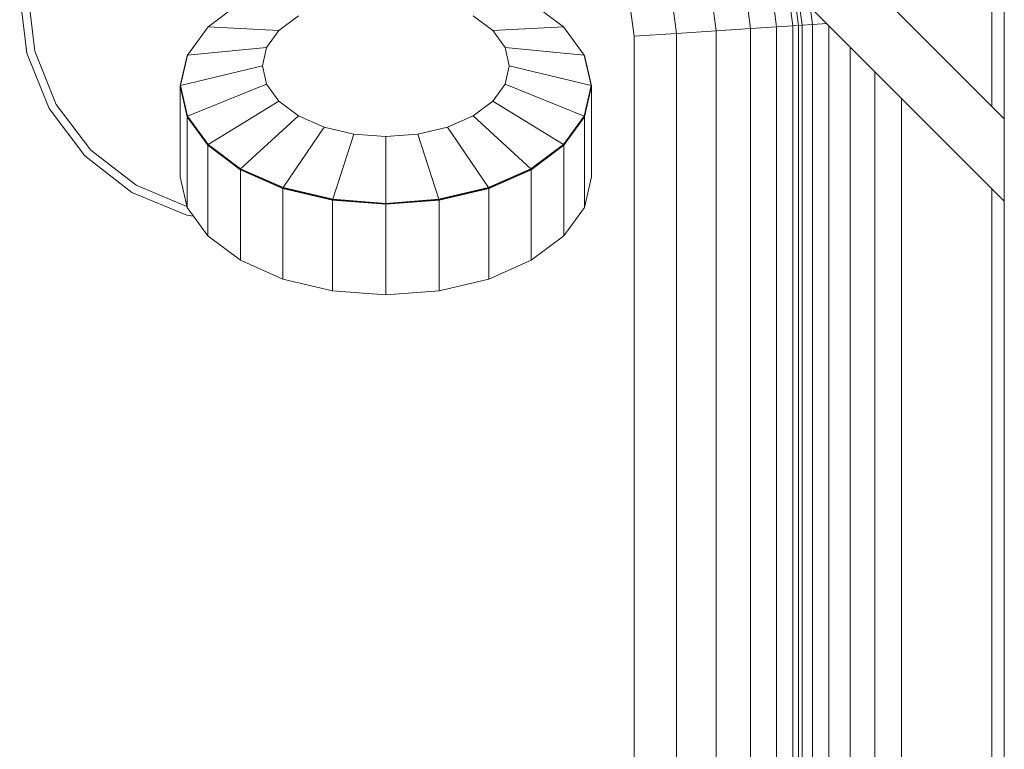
# Model space of a CAD drawing. Header units: millimetres. Extents: x 19459 to 41104, y 2709 to 43059.
# Tile 47 of 58: x 27275 to 27514, y 41882 to 42060. Entities that reach past the tile are written whole.
import ezdxf

# ---------------------------------------------------------------- set-up
doc = ezdxf.new("R2010")
doc.units = ezdxf.units.MM
doc.layers.add('M-EQPM-____-OTLN', color=50, linetype='Continuous', lineweight=20)

# ---------------------------------------------------------------- blocks, each defined once
blk = doc.blocks.new('Прямая форма - 83 new-608728-В_Этаж 01_Вентиляция')
at = {"layer": 'M-EQPM-____-OTLN', "color": 9}
for p, q in [((400.16, 339.93), (240.1, 500)), ((400.16, 359.93), (260.1, 500)), ((397.16, 362.93), (397.16, 500)), ((400.16, 500), (400.16, 359.93)), ((338.45, 381.85), (336.7, 395.15)), ((344.8, 382.27), (342.89, 396.81)), ((330.16, 381.31), (328.63, 392.99)), ((347.47, 392.63), (348.8, 382.53)), ((162.56, 375.88), (160.84, 390.25)), ((162.84, 390.23), (164.5, 376.38)), ((320.52, 380.68), (319.23, 390.47)), ((350.16, 382.62), (349.05, 391.04)), ((214.55, 388.23), (206.62, 382.31)), ((214.55, 388.23), (206.62, 382.31)), ((293.05, 382.31), (285.12, 388.23)), ((293.05, 382.31), (285.12, 388.23)), ((310.16, 380), (309.14, 387.76)), ((309.14, 387.76), (310.16, 380)), ((350.04, 390.05), (351.01, 382.68)), ((352.94, 387.15), (353.51, 382.84)), ((223.86, 381.43), (228.62, 384.99)), ((228.62, 384.99), (223.86, 381.43)), ((275.82, 381.43), (271.05, 384.99)), ((275.82, 381.43), (271.05, 384.99)), ((353.51, 382.84), (357.03, 383.07)), ((206.62, 382.31), (201.64, 375.4)), ((206.62, 382.31), (201.64, 375.4)), ((206.62, 382.31), (223.86, 381.43)), ((206.62, 382.31), (223.86, 381.43)), ((223.86, 381.43), (220.86, 377.28)), ((223.86, 381.43), (220.86, 377.28)), ((293.05, 382.31), (275.82, 381.43)), ((293.05, 382.31), (275.82, 381.43)), ((278.82, 377.28), (275.82, 381.43)), ((278.82, 377.28), (275.82, 381.43)), ((298.04, 375.4), (293.05, 382.31)), ((298.04, 375.4), (293.05, 382.31)), ((320.52, 380.68), (310.16, 380)), ((330.16, 381.31), (320.52, 380.68)), ((320.52, -380.68), (320.52, 380.68)), ((338.45, 381.85), (330.16, 381.31)), ((330.16, -381.31), (330.16, 381.31)), ((344.8, 382.27), (338.45, 381.85)), ((338.45, -381.85), (338.45, 381.85)), ((348.8, 382.53), (344.8, 382.27)), ((344.8, 382.27), (344.8, -382.27)), ((350.16, 382.62), (348.8, 382.53)), ((348.8, 382.53), (348.8, -382.53)), ((351.01, 382.68), (350.16, 382.62)), ((350.16, -382.62), (350.16, 382.62)), ((351.01, 382.68), (353.51, 382.84)), ((351.01, 382.68), (351.01, -382.68)), ((353.51, 382.84), (353.51, -382.84)), ((357.48, 382.61), (357.48, -383.1)), ((310.16, -380), (310.16, 380)), ((310.16, 380), (310.16, 0)), ((167.98, 362.46), (162.56, 375.88)), ((164.5, 376.38), (169.72, 363.45)), ((201.64, 375.4), (220.86, 377.28)), ((201.64, 375.4), (220.86, 377.28)), ((220.86, 377.28), (219.84, 372.83)), ((220.86, 377.28), (219.84, 372.83)), ((279.84, 372.83), (278.82, 377.28)), ((298.04, 375.4), (278.82, 377.28)), ((279.84, 372.83), (278.82, 377.28)), ((298.04, 375.4), (278.82, 377.28)), ((362.66, 377.43), (362.66, -383.44)), ((201.54, 375.34), (199.84, 367.91)), ((201.54, 375.34), (199.84, 367.91)), ((201.54, 375.25), (199.84, 367.83)), ((201.54, 375.25), (199.84, 367.83)), ((201.64, 375.4), (199.94, 367.99)), ((201.64, 375.4), (199.94, 367.99)), ((201.54, 375.25), (201.54, 375.34)), ((201.54, 375.25), (201.54, 375.34)), ((299.74, 367.99), (298.04, 375.4)), ((299.74, 367.99), (298.04, 375.4)), ((298.13, 375.25), (298.13, 375.34)), ((298.13, 375.25), (298.13, 375.34)), ((299.84, 367.91), (298.13, 375.34)), ((299.84, 367.91), (298.13, 375.34)), ((299.84, 367.83), (298.13, 375.25)), ((299.84, 367.83), (298.13, 375.25)), ((199.94, 367.99), (219.84, 372.83)), ((199.94, 367.99), (219.84, 372.83)), ((219.84, 372.83), (220.86, 368.37)), ((219.84, 372.83), (220.86, 368.37)), ((279.84, 372.83), (278.82, 368.37)), ((278.82, 368.37), (279.84, 372.83)), ((299.74, 367.99), (279.84, 372.83)), ((299.74, 367.99), (279.84, 372.83)), ((368.69, 371.41), (368.69, -383.84)), ((199.84, 367.91), (199.94, 367.99)), ((199.84, 367.91), (199.94, 367.99)), ((199.84, 367.91), (201.54, 360.49)), ((199.84, 367.83), (199.84, 367.91)), ((199.84, 367.83), (199.84, 367.91)), ((199.84, 367.91), (201.54, 360.49)), ((199.84, 345.8), (199.84, 367.83)), ((199.84, 345.8), (199.84, 367.83)), ((199.84, 367.83), (201.54, 360.41)), ((199.84, 367.83), (201.54, 360.41)), ((199.94, 367.99), (201.64, 360.59)), ((199.94, 367.99), (201.64, 360.59)), ((201.64, 360.59), (220.86, 368.37)), ((201.64, 360.59), (220.86, 368.37)), ((220.86, 368.37), (223.86, 364.22)), ((220.86, 368.37), (223.86, 364.22)), ((278.82, 368.37), (275.82, 364.22)), ((275.82, 364.22), (278.82, 368.37)), ((298.04, 360.59), (278.82, 368.37)), ((298.04, 360.59), (278.82, 368.37)), ((298.04, 360.59), (299.74, 367.99)), ((298.04, 360.59), (299.74, 367.99)), ((298.13, 360.49), (299.84, 367.91)), ((298.13, 360.49), (299.84, 367.91)), ((298.13, 360.41), (299.84, 367.83)), ((298.13, 360.41), (299.84, 367.83)), ((299.84, 367.91), (299.74, 367.99)), ((299.84, 367.91), (299.74, 367.99)), ((299.84, 367.83), (299.84, 367.91)), ((299.84, 367.83), (299.84, 367.91)), ((299.84, 345.8), (299.84, 367.83)), ((299.84, 345.8), (299.84, 367.83)), ((206.62, 353.68), (223.86, 364.22)), ((206.62, 353.68), (223.86, 364.22)), ((223.86, 364.22), (228.62, 360.66)), ((223.86, 364.22), (228.62, 360.66)), ((275.82, 364.22), (271.05, 360.66)), ((271.05, 360.66), (275.82, 364.22)), ((293.05, 353.68), (275.82, 364.22)), ((293.05, 353.68), (275.82, 364.22)), ((375.16, 364.93), (375.16, -384.26)), ((176.7, 350.91), (167.98, 362.46)), ((169.72, 363.45), (178.12, 352.32)), ((201.54, 360.41), (201.54, 361.01)), ((201.54, 360.41), (201.54, 361.01)), ((201.54, 360.49), (201.64, 360.59)), ((201.54, 360.49), (201.64, 360.59)), ((201.54, 360.49), (206.54, 353.57)), ((201.54, 360.41), (201.54, 360.49)), ((201.54, 360.41), (201.54, 360.49)), ((201.54, 360.49), (206.54, 353.57)), ((201.54, 338.37), (201.54, 360.41)), ((201.54, 360.41), (206.54, 353.49)), ((201.54, 338.37), (201.54, 360.41)), ((201.54, 360.41), (206.54, 353.49)), ((201.64, 360.59), (206.62, 353.68)), ((201.64, 360.59), (206.62, 353.68)), ((214.55, 347.76), (228.62, 360.66)), ((214.55, 347.76), (228.62, 360.66)), ((228.62, 360.66), (234.84, 357.93)), ((228.62, 360.66), (234.84, 357.93)), ((271.05, 360.66), (264.84, 357.93)), ((264.84, 357.93), (271.05, 360.66)), ((285.12, 347.76), (271.05, 360.66)), ((285.12, 347.76), (271.05, 360.66)), ((293.05, 353.68), (298.04, 360.59)), ((293.05, 353.68), (298.04, 360.59)), ((293.14, 353.57), (298.13, 360.49)), ((293.14, 353.57), (298.13, 360.49)), ((293.14, 353.49), (298.13, 360.41)), ((293.14, 353.49), (298.13, 360.41)), ((298.13, 360.49), (298.04, 360.59)), ((298.13, 360.49), (298.04, 360.59)), ((298.13, 360.41), (298.13, 361.01)), ((298.13, 360.41), (298.13, 361.01)), ((298.13, 360.41), (298.13, 360.49)), ((298.13, 360.41), (298.13, 360.49)), ((298.13, 338.37), (298.13, 360.41)), ((298.13, 338.37), (298.13, 360.41)), ((400.16, 359.93), (400.16, 339.93)), ((224.89, 343.21), (234.84, 357.93)), ((224.89, 343.21), (234.84, 357.93)), ((234.84, 357.93), (242.07, 356.21)), ((234.84, 357.93), (242.07, 356.21)), ((264.84, 357.93), (257.6, 356.21)), ((257.6, 356.21), (264.84, 357.93)), ((274.79, 343.21), (264.84, 357.93)), ((274.79, 343.21), (264.84, 357.93)), ((236.92, 340.35), (242.07, 356.21)), ((236.92, 340.35), (242.07, 356.21)), ((249.84, 355.62), (242.07, 356.21)), ((242.07, 356.21), (249.84, 355.62)), ((257.6, 356.21), (249.84, 355.62)), ((249.84, 355.62), (257.6, 356.21)), ((249.84, 339.37), (249.84, 355.62)), ((249.84, 339.37), (249.84, 355.62)), ((262.75, 340.35), (257.6, 356.21)), ((262.75, 340.35), (257.6, 356.21)), ((178.12, 352.32), (189.14, 343.77)), ((206.54, 353.57), (206.62, 353.68)), ((206.54, 353.57), (206.62, 353.68)), ((206.54, 353.57), (214.48, 347.63)), ((206.54, 353.49), (206.54, 353.57)), ((206.54, 353.49), (206.54, 353.57)), ((206.54, 353.57), (214.48, 347.63)), ((206.54, 331.46), (206.54, 353.49)), ((206.54, 353.49), (214.48, 347.55)), ((206.54, 331.46), (206.54, 353.49)), ((206.54, 353.49), (214.48, 347.55)), ((206.62, 353.68), (214.55, 347.76)), ((206.62, 353.68), (214.55, 347.76)), ((285.12, 347.76), (293.05, 353.68)), ((285.12, 347.76), (293.05, 353.68)), ((285.19, 347.63), (293.14, 353.57)), ((285.19, 347.63), (293.14, 353.57)), ((285.19, 347.55), (293.14, 353.49)), ((285.19, 347.55), (293.14, 353.49)), ((293.14, 353.57), (293.05, 353.68)), ((293.14, 353.57), (293.05, 353.68)), ((293.14, 353.49), (293.14, 353.57)), ((293.14, 353.49), (293.14, 353.57)), ((293.14, 331.46), (293.14, 353.49)), ((293.14, 331.46), (293.14, 353.49)), ((188.14, 342.04), (176.7, 350.91)), ((214.48, 347.63), (214.55, 347.76)), ((214.48, 347.63), (214.55, 347.76)), ((214.48, 347.63), (224.84, 343.08)), ((214.48, 347.55), (214.48, 347.63)), ((214.48, 347.55), (214.48, 347.63)), ((214.48, 347.63), (224.84, 343.08)), ((214.48, 325.52), (214.48, 347.55)), ((214.48, 347.55), (224.84, 342.99)), ((214.48, 325.52), (214.48, 347.55)), ((214.48, 347.55), (224.84, 342.99)), ((214.55, 347.76), (224.89, 343.21)), ((214.55, 347.76), (224.89, 343.21)), ((274.79, 343.21), (285.12, 347.76)), ((274.79, 343.21), (285.12, 347.76)), ((274.84, 343.08), (285.19, 347.63)), ((274.84, 343.08), (285.19, 347.63)), ((274.84, 342.99), (285.19, 347.55)), ((274.84, 342.99), (285.19, 347.55)), ((285.19, 347.63), (285.12, 347.76)), ((285.19, 347.63), (285.12, 347.76)), ((285.19, 347.55), (285.19, 347.63)), ((285.19, 347.55), (285.19, 347.63)), ((285.19, 325.52), (285.19, 347.55)), ((285.19, 325.52), (285.19, 347.55)), ((201.54, 338.37), (199.84, 345.8)), ((199.84, 345.8), (201.54, 338.37)), ((299.84, 345.8), (298.13, 338.37)), ((298.13, 338.37), (299.84, 345.8)), ((189.14, 343.77), (201.49, 338.61)), ((224.84, 343.08), (224.89, 343.21)), ((224.84, 343.08), (224.89, 343.21)), ((224.84, 343.08), (236.9, 340.21)), ((224.84, 342.99), (224.84, 343.08)), ((224.84, 342.99), (224.84, 343.08)), ((224.84, 343.08), (236.9, 340.21)), ((224.84, 320.96), (224.84, 342.99)), ((224.84, 342.99), (236.9, 340.13)), ((224.84, 320.96), (224.84, 342.99)), ((224.84, 342.99), (236.9, 340.13)), ((224.89, 343.21), (236.92, 340.35)), ((224.89, 343.21), (236.92, 340.35)), ((262.75, 340.35), (274.79, 343.21)), ((262.75, 340.35), (274.79, 343.21)), ((262.78, 340.21), (274.84, 343.08)), ((262.78, 340.21), (274.84, 343.08)), ((262.78, 340.13), (274.84, 342.99)), ((262.78, 340.13), (274.84, 342.99)), ((274.84, 343.08), (274.79, 343.21)), ((274.84, 343.08), (274.79, 343.21)), ((274.84, 342.99), (274.84, 343.08)), ((274.84, 342.99), (274.84, 343.08)), ((274.84, 320.96), (274.84, 342.99)), ((274.84, 320.96), (274.84, 342.99)), ((397.16, -497), (397.16, 342.93)), ((201.49, 336.46), (188.14, 342.04)), ((236.9, 340.21), (236.92, 340.35)), ((236.9, 340.21), (236.92, 340.35)), ((236.9, 340.21), (249.84, 339.23)), ((236.9, 340.13), (236.9, 340.21)), ((236.9, 340.13), (236.9, 340.21)), ((236.9, 340.21), (249.84, 339.23)), ((236.9, 318.09), (236.9, 340.13)), ((236.9, 340.13), (249.84, 339.15)), ((236.9, 318.09), (236.9, 340.13)), ((236.9, 340.13), (249.84, 339.15)), ((236.92, 340.35), (249.84, 339.37)), ((236.92, 340.35), (249.84, 339.37)), ((249.84, 339.37), (262.75, 340.35)), ((249.84, 339.37), (262.75, 340.35)), ((249.84, 339.23), (262.78, 340.21)), ((249.84, 339.23), (262.78, 340.21)), ((249.84, 339.15), (262.78, 340.13)), ((249.84, 339.15), (262.78, 340.13)), ((262.78, 340.21), (262.75, 340.35)), ((262.78, 340.21), (262.75, 340.35)), ((262.78, 340.13), (262.78, 340.21)), ((262.78, 340.13), (262.78, 340.21)), ((262.78, 318.09), (262.78, 340.13)), ((262.78, 318.09), (262.78, 340.13)), ((400.16, 339.93), (400.16, -497)), ((206.54, 331.46), (201.54, 338.37)), ((201.54, 338.37), (206.54, 331.46)), ((249.84, 339.23), (249.84, 339.37)), ((249.84, 339.23), (249.84, 339.37)), ((249.84, 339.15), (249.84, 339.23)), ((249.84, 339.15), (249.84, 339.23)), ((249.84, 317.12), (249.84, 339.15)), ((249.84, 317.12), (249.84, 339.15)), ((298.13, 338.37), (293.14, 331.46)), ((293.14, 331.46), (298.13, 338.37)), ((203.07, 336.25), (201.49, 336.46)), ((214.48, 325.52), (206.54, 331.46)), ((206.54, 331.46), (214.48, 325.52)), ((293.14, 331.46), (285.19, 325.52)), ((285.19, 325.52), (293.14, 331.46)), ((224.84, 320.96), (214.48, 325.52)), ((214.48, 325.52), (224.84, 320.96)), ((285.19, 325.52), (274.84, 320.96)), ((274.84, 320.96), (285.19, 325.52)), ((236.9, 318.09), (224.84, 320.96)), ((224.84, 320.96), (236.9, 318.09)), ((274.84, 320.96), (262.78, 318.09)), ((262.78, 318.09), (274.84, 320.96)), ((249.84, 317.12), (236.9, 318.09)), ((236.9, 318.09), (249.84, 317.12)), ((262.78, 318.09), (249.84, 317.12)), ((249.84, 317.12), (262.78, 318.09))]:
    blk.add_line(p, q, dxfattribs=at)
blk = doc.blocks.new('Прямая форма - FU - 054-608729-В_Этаж 01_Вентиляция')
blk.add_blockref('Прямая форма - 83 new-608728-В_Этаж 01_Вентиляция', (0, 0))
blk = doc.blocks.new('83 new_ifc_RVT-1-В_Этаж 01_Вентиляция')
at = {"layer": 'M-EQPM-____-OTLN', "color": 9, "lineweight": 20}
blk.add_blockref('Прямая форма - FU - 054-608729-В_Этаж 01_Вентиляция', (27114.05, 41675.83), dxfattribs=at)

msp = doc.modelspace()

# ---------------------------------------------------------------- block references
at = {"lineweight": 9}
msp.add_blockref('83 new_ifc_RVT-1-В_Этаж 01_Вентиляция', (0, 0), dxfattribs=at)

doc.saveas('drawing.dxf')
